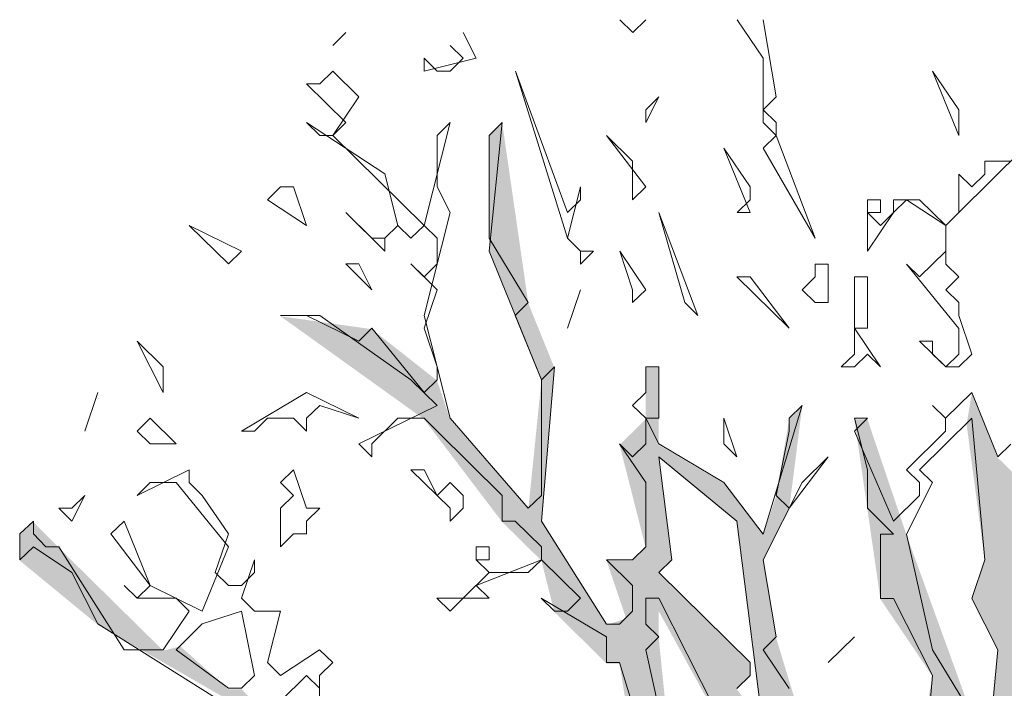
# Model space of a CAD drawing. Header units: metres. Extents: x -4 to 112, y -27 to 26.
# Tile 145 of 167: x 60.35 to 61.86, y 4.75 to 5.77. Entities that reach past the tile are written whole.
import ezdxf

# ---------------------------------------------------------------- set-up
doc = ezdxf.new("R2010")
doc.units = ezdxf.units.M
doc.header["$MEASUREMENT"] = 0
doc.layers.add('60 Pflanzen außen', color=7, linetype='Continuous')

# ---------------------------------------------------------------- blocks, each defined once
blk = doc.blocks.new('Laubbäume 27[20]_1', base_point=(61.9851, 0))
at = {"layer": '60 Pflanzen außen', "linetype": 'Continuous', "lineweight": 0, "true_color": 0xffffff}
h = blk.add_hatch(color=7, dxfattribs=at)
h.paths.add_polyline_path([(63.863, 1.0828), (63.7831, 1.0828), (63.6832, 1.0238), (63.6233, 1.0041), (63.4235, 0.9253), (63.2437, 0.9057), (63.1039, 0.9647), (62.984, 0.9648), (62.8841, 1.0435), (62.7643, 1.1617), (62.5745, 1.1125), (62.5046, 1.1026), (62.4846, 1.1223), (62.6045, 1.2208), (62.7443, 1.2208), (62.8642, 1.2109), (62.8842, 1.2404), (63.024, 1.2207), (63.2038, 1.2207), (63.3236, 1.2207), (63.4435, 1.3191), (63.3236, 1.2601), (63.2837, 1.3192), (63.4235, 1.4373), (63.5034, 1.4373), (63.6233, 1.457), (63.5234, 1.516), (63.4635, 1.5161), (63.3636, 1.5948), (63.3037, 1.6539), (63.4435, 1.7327), (63.7432, 2.028), (63.8431, 2.1658), (63.5834, 2.0083), (63.5634, 1.9296), (63.2638, 1.7327), (63.1838, 1.6736), (63.0992, 1.6389), (63.1839, 1.8311), (63.3637, 2.0083), (63.4436, 2.0083), (63.4236, 2.0674), (63.3237, 2.0083), (63.2638, 2.0477), (63.1439, 1.8508), (63.044, 1.8115), (62.9641, 1.8705), (62.9617, 1.8737), (62.9841, 1.8902), (63.0241, 1.9296), (63.104, 2.0084), (63.1608, 2.1204), (63.2039, 2.1265), (63.3038, 2.1659), (63.1839, 2.225), (63.3038, 2.3628), (63.3637, 2.4022), (63.3238, 2.4612), (63.2838, 2.4415), (63.2239, 2.4022), (63.2039, 2.3628), (63.084, 2.1659), (62.9442, 2.1856), (62.7844, 2.225), (62.6845, 2.1856), (62.7444, 2.2841), (62.7844, 2.3431), (63.1639, 2.5625), (63.3038, 2.5597), (63.3437, 2.5006), (63.4236, 2.54), (63.4836, 2.4809), (63.6034, 2.3824), (63.6234, 2.4021), (63.5535, 2.4907), (63.5036, 2.5794), (63.4836, 2.6384), (63.4436, 2.6384), (63.3779, 2.5994), (63.3438, 2.6581), (63.2039, 2.6188), (63.2838, 2.6975), (63.3637, 2.8157), (63.4636, 2.8353), (63.4836, 2.855), (63.6035, 2.8156), (63.6634, 2.7959), (63.5435, 2.9141), (63.4636, 2.8944), (63.4986, 2.9371), (63.6834, 2.9732), (63.7633, 3.0519), (63.4237, 2.9338), (63.3837, 2.8944), (63.3445, 2.8519), (63.3438, 2.855), (63.3438, 2.8845), (63.3588, 2.9092), (63.3438, 3.0323), (63.3837, 3.0913), (63.4337, 3.1799), (63.4827, 3.2095), (63.4193, 3.2095), (63.3838, 3.2292), (63.3438, 3.1504), (63.2839, 2.9929), (63.3038, 2.8157), (63.1839, 2.6778), (63.164, 2.6975), (63.0841, 2.6188), (62.9242, 2.54), (62.8843, 2.4613), (62.8144, 2.4711), (62.6845, 2.3235), (62.5646, 2.1462), (62.6046, 2.2644), (62.5846, 2.3038), (62.5247, 2.2644), (62.5846, 2.4219), (62.6645, 2.4219), (62.7245, 2.3825), (62.7444, 2.4416), (62.7944, 2.4908), (62.8044, 2.5007), (62.8044, 2.5204), (62.9842, 2.6976), (63.0041, 2.6582), (63.0241, 2.6582), (63.124, 2.7172), (63.1839, 2.7763), (63.164, 2.796), (63.0441, 2.7763), (62.9642, 2.7566), (63.0841, 2.9732), (63.144, 2.9338), (63.2239, 2.9929), (63.204, 3.0323), (63.1087, 3.0176), (63.0841, 3.052), (62.9442, 2.8551), (62.8843, 2.6976), (62.8244, 2.6385), (62.8244, 2.6976), (62.8044, 2.7173), (62.8643, 2.8157), (62.8843, 2.8157), (62.9243, 2.8945), (63.0641, 3.0323), (62.9043, 3.052), (62.8044, 2.9536), (62.6766, 2.933), (62.8644, 3.052), (62.9642, 3.0914), (62.9842, 3.1111), (63.1041, 3.1307), (63.2839, 3.1898), (63.3438, 3.2292), (63.3438, 3.2489), (63.3238, 3.2686), (63.0442, 3.1701), (63.224, 3.2883), (63.4437, 3.4064), (63.5436, 3.5639), (63.4837, 3.5836), (63.5836, 3.6623), (63.5037, 3.6624), (63.4038, 3.623), (63.3239, 3.5836), (63.2639, 3.5639), (63.214, 3.5738), (63.1041, 3.5639), (62.9443, 3.4655), (62.8644, 3.4261), (62.7845, 3.3868), (62.5048, 3.1308), (62.5048, 3.1899), (62.5647, 3.2489), (62.6646, 3.3277), (62.7046, 3.4065), (62.8284, 3.4587), (62.9443, 3.5443), (62.9643, 3.5836), (63.204, 3.7411), (63.3039, 3.8199), (63.4637, 3.937), (63.6435, 3.9764), (63.8233, 4.0365), (63.7434, 4.0955), (63.6635, 4.0562), (63.5237, 3.9971), (63.3439, 3.9371), (63.204, 3.8199), (63.1241, 3.7805), (63.0642, 3.7018), (62.7845, 3.5246), (62.6646, 3.4655), (62.5248, 3.308), (62.6447, 3.5049), (62.8844, 3.6821), (63.1041, 3.8593), (63.2981, 4.0111), (63.4754, 4.0412), (63.3039, 4.0365), (63.204, 3.9577), (63.1641, 3.9578), (63.0043, 3.8199), (62.8644, 3.7018), (62.6846, 3.6231), (62.6646, 3.6427), (62.7446, 3.7215), (62.7845, 3.9765), (62.7862, 4.0973), (62.7846, 4.2039), (62.8844, 4.2925), (62.9644, 4.5091), (62.9644, 4.5682), (62.9044, 4.4894), (62.7846, 4.2531), (62.7513, 4.1438), (62.6647, 4.1153), (62.6247, 4.1266), (62.6247, 4.1744), (62.6647, 4.2138), (62.7047, 4.2532), (62.8045, 4.3713), (62.9644, 4.6666), (62.9844, 4.6666), (62.9955, 4.6844), (62.9644, 4.706), (62.9244, 4.706), (62.8845, 4.6273), (62.8246, 4.706), (62.8245, 4.5879), (62.7646, 4.4107), (62.7047, 4.3516), (62.6647, 4.3122), (62.6647, 4.2729), (62.5249, 4.1941), (62.4849, 4.2532), (62.5448, 4.3122), (62.6647, 4.647), (62.6847, 4.6667), (62.6847, 4.7257), (62.6647, 4.7454), (62.6448, 4.7257), (62.6048, 4.6076), (62.5648, 4.5682), (62.5648, 4.5288), (62.5449, 4.391), (62.4849, 4.3319), (62.465, 4.391), (62.5049, 4.5485), (62.5049, 4.7258), (62.5249, 4.9424), (62.4843, 4.8889), (62.465, 5.0408), (62.3851, 4.6273), (62.2452, 4.4501), (62.2053, 4.3517), (62.1653, 4.5092), (62.1902, 4.6196), (62.2053, 4.6864), (62.3052, 4.9621), (62.2652, 4.9621), (62.1853, 4.7652), (62.1454, 4.8046), (62.1853, 4.903), (62.1254, 5.0605), (62.0655, 5.1393), (61.9456, 5.2772), (61.9257, 5.2968), (61.8857, 5.2772), (61.9456, 5.2378), (61.9656, 5.159), (62.0255, 5.0999), (62.1454, 4.9424), (62.0854, 4.8833), (62.1653, 4.6667), (62.1254, 4.5486), (62.1253, 4.3714), (62.1053, 4.0957), (62.0454, 3.9185), (62.0654, 3.8003), (61.9855, 3.7806), (61.9255, 3.8988), (61.9455, 3.9185), (61.9655, 4.0169), (62.0055, 4.1548), (62.0055, 4.2926), (61.9855, 4.1548), (61.9455, 4.0957), (61.9455, 4.076), (61.9056, 3.9973), (61.9056, 3.9579), (61.7657, 4.076), (61.7658, 4.2336), (61.7058, 4.332), (61.7058, 4.3517), (61.8657, 4.5289), (61.9056, 4.4501), (61.9456, 4.6077), (61.9056, 4.7061), (61.8657, 4.6077), (61.8657, 4.6864), (61.9056, 4.7849), (61.9256, 4.903), (61.9256, 4.9621), (61.8857, 5.0212), (61.8857, 5.0606), (61.8457, 5.0999), (61.8058, 5.1984), (61.7979, 5.1512), (61.8258, 4.9424), (61.8058, 4.8834), (61.8457, 4.8046), (61.8257, 4.588), (61.7458, 4.4895), (61.7458, 4.5486), (61.8058, 4.7061), (61.7059, 4.9818), (61.646, 5.159), (61.626, 5.159), (61.6659, 4.8834), (61.7458, 4.7652), (61.6859, 4.4502), (61.6659, 4.4108), (61.566, 4.6274), (61.5061, 4.8243), (61.4862, 4.9425), (61.5261, 5.0212), (61.5461, 5.1787), (61.5261, 5.159), (61.5061, 5.0409), (61.4862, 4.9818), (61.4262, 5.0606), (61.3264, 5.1197), (61.3264, 5.1591), (61.3264, 5.2378), (61.3064, 5.2378), (61.3064, 5.1591), (61.2664, 5.1197), (61.3064, 4.9622), (61.2864, 4.9425), (61.2464, 4.9425), (61.2764, 4.8539), (61.2464, 4.844), (61.1466, 5.0016), (61.1666, 5.2378), (61.1266, 5.3363), (61.0867, 5.612), (61.0667, 5.5923), (61.0667, 5.4151), (61.1466, 5.2182), (61.1266, 5.0213), (61.0067, 5.1591), (60.9868, 5.2182), (60.8869, 5.2969), (60.7471, 5.3167), (60.9668, 5.1591), (61.0866, 5.0016), (61.1466, 4.9425), (61.1665, 4.8637), (61.2464, 4.7849), (61.2664, 4.7849), (61.3063, 4.529), (61.2863, 4.5093), (61.1166, 4.5881), (61.0866, 4.5684), (61.0466, 4.6471), (60.9667, 4.7062), (60.9468, 4.6865), (60.9468, 4.6078), (61.0067, 4.5684), (61.0866, 4.5093), (61.1066, 4.529), (61.2464, 4.5093), (61.2664, 4.4305), (61.3463, 4.3517), (61.3662, 4.273), (61.3063, 4.3517), (61.1465, 4.4699), (61.1066, 4.4699), (61.0666, 4.4699), (60.8469, 4.5881), (60.8469, 4.6078), (60.747, 4.6865), (60.6871, 4.7456), (60.6671, 4.7456), (60.5937, 4.8111), (60.5672, 4.8047), (60.4074, 4.9622), (60.3685, 5.0016), (60.3475, 4.9819), (60.3475, 4.9426), (60.4673, 4.8441), (60.707, 4.7062), (60.8469, 4.5487), (60.7869, 4.529), (60.7869, 4.4502), (60.8269, 4.4109), (60.8469, 4.4306), (60.9068, 4.4502), (60.9268, 4.4699), (61.1265, 4.3911), (61.1065, 4.3124), (61.1265, 4.2927), (61.1865, 4.3714), (61.2464, 4.273), (61.1665, 4.2336), (61.1665, 4.1745), (61.1864, 4.1548), (61.3063, 4.1942), (61.3462, 4.2139), (61.546, 4.0367), (61.2863, 4.0564), (61.1664, 4.0564), (61.1065, 4.0761), (61.0666, 4.0761), (61.0066, 4.1549), (60.9467, 4.2139), (60.8269, 4.2533), (60.7869, 4.2533), (60.707, 4.3518), (60.6271, 4.3124), (60.7869, 4.1746), (60.8868, 4.0958), (60.9667, 3.958), (61.1465, 3.9973), (61.4661, 3.9973), (61.6159, 3.9279), (61.7258, 3.8201), (61.7457, 3.6822), (61.7857, 3.6231), (61.7857, 3.5641), (61.7058, 3.505), (61.6658, 3.505), (61.6259, 3.5641), (61.6458, 3.6822), (61.6259, 3.7511), (61.6059, 3.6625), (61.546, 3.7216), (61.546, 3.8398), (61.506, 3.8595), (61.526, 3.761), (61.4061, 3.8201), (61.3063, 3.8792), (61.2663, 3.8595), (61.2663, 3.8201), (61.4061, 3.7807), (61.5859, 3.6428), (61.5859, 3.5641), (61.6059, 3.4853), (61.4763, 3.5218), (61.3262, 3.4853), (61.2463, 3.4854), (60.9866, 3.8989), (60.8468, 3.9186), (61.0466, 3.761), (61.0266, 3.7217), (60.8468, 3.7808), (60.647, 3.8005), (60.5671, 3.7217), (60.707, 3.7414), (60.8068, 3.7217), (60.8468, 3.7217), (61.0066, 3.6626), (61.0665, 3.6626), (61.1864, 3.4854), (61.2663, 3.446), (61.1864, 3.3869), (61.0865, 3.3475), (61.0265, 3.3278), (61.0665, 3.2885), (61.1264, 3.2885), (61.1664, 3.3672), (61.3462, 3.4657), (61.5459, 3.4263), (61.6458, 3.4262), (61.7657, 3.2687), (61.7856, 3.1506), (61.8056, 3.0718), (61.8056, 2.993), (61.7856, 2.9733), (61.6658, 3.0521), (61.6258, 3.0324), (61.6058, 3.0521), (61.5459, 3.0127), (61.5259, 3.0324), (61.5059, 3.0127), (61.4607, 3.0573), (61.4061, 3.0718), (61.3461, 3.0325), (61.2463, 3.0325), (61.1663, 2.9537), (61.0465, 2.9931), (60.8268, 3.1703), (60.7868, 3.1113), (61.0065, 2.9734), (61.1464, 2.8946), (61.1264, 2.8749), (61.0665, 2.9143), (60.9466, 2.9143), (60.7668, 2.875), (60.9066, 2.8553), (60.9717, 2.9094), (61.1264, 2.8356), (61.0465, 2.7962), (60.9865, 2.7568), (60.8467, 2.7568), (60.6669, 2.8159), (60.5071, 2.8356), (60.567, 2.7569), (60.607, 2.7765), (60.8866, 2.6978), (60.8267, 2.6387), (60.6869, 2.6387), (60.627, 2.7175), (60.567, 2.7175), (60.567, 2.6781), (60.6669, 2.5993), (60.6966, 2.5931), (60.8667, 2.619), (61.0065, 2.7174), (61.2662, 2.8749), (61.3661, 2.8749), (61.5459, 2.9734), (61.6058, 2.9734), (61.7257, 2.9537), (61.8056, 2.8749), (61.7257, 2.8355), (61.6657, 2.8651), (61.5459, 2.8158), (61.406, 2.7765), (61.3861, 2.7371), (61.5059, 2.7765), (61.7257, 2.7961), (61.8255, 2.737), (61.8255, 2.678), (61.6857, 2.6583), (61.5059, 2.4811), (61.4659, 2.4417), (61.406, 2.4614), (61.3461, 2.4023), (61.366, 2.3433), (61.2861, 2.2842), (61.2062, 2.3433), (61.1663, 2.3433), (60.9266, 2.5008), (60.9066, 2.4615), (61.0464, 2.3827), (61.1863, 2.2842), (61.1263, 2.2645), (61.0664, 2.2448), (60.8866, 2.2842), (60.8467, 2.2842), (60.6869, 2.4221), (60.597, 2.491), (60.567, 2.5403), (60.5071, 2.4812), (60.547, 2.4418), (60.567, 2.4615), (60.7268, 2.304), (60.8267, 2.2449), (60.8866, 2.2449), (60.9265, 2.1661), (60.9265, 2.1267), (60.9066, 2.107), (60.7133, 2.1991), (60.6269, 2.304), (60.6269, 2.2646), (60.6269, 2.2252), (60.7767, 2.0972), (60.7467, 2.0677), (60.6668, 2.107), (60.4871, 2.0874), (60.6069, 2.0677), (60.7068, 2.0677), (60.7268, 2.0283), (60.7667, 2.048), (60.8266, 2.0086), (60.8666, 1.9298), (61.0264, 1.8117), (61.0464, 1.7723), (61.1063, 1.7723), (61.1263, 1.7329), (60.9964, 1.6837), (60.9465, 1.6541), (60.8666, 1.5163), (60.8466, 1.4966), (60.8865, 1.4769), (60.9265, 1.4769), (61.0663, 1.5754), (61.1462, 1.6541), (61.2062, 1.7132), (61.2748, 1.6849), (61.3061, 1.6541), (61.306, 1.595), (61.1862, 1.5753), (61.1662, 1.5163), (61.2062, 1.4769), (61.2461, 1.4966), (61.326, 1.5556), (61.1462, 1.3784), (61.0463, 1.28), (61.0263, 1.2012), (61.0663, 1.1815), (61.2745, 1.4106), (61.4142, 1.6171), (61.5458, 1.6935), (61.6057, 1.7131), (61.6457, 1.7919), (61.5658, 1.8116), (61.5604, 1.8206), (61.7056, 1.91), (61.8654, 1.8903), (61.8255, 1.7525), (61.849, 1.4782), (61.8254, 1.2996), (61.8429, 1.1268), (61.8254, 1.1224), (61.7855, 1.2799), (61.7655, 1.2602), (61.7854, 1.1421), (61.7455, 1.1421), (61.6456, 1.2799), (61.5657, 1.3784), (61.5457, 1.3784), (61.5258, 1.339), (61.5657, 1.2406), (61.6656, 1.1815), (61.7455, 1.1224), (61.7455, 1.083), (61.7255, 1.0633), (61.6256, 1.1027), (61.4658, 1.1815), (61.4059, 1.1421), (61.306, 1.1815), (61.286, 1.1815), (61.286, 1.1224), (61.4259, 1.0831), (61.6056, 1.083), (61.3659, 0.9649), (61.1861, 0.9846), (61.1462, 0.9649), (61.1262, 0.9452), (61.266, 0.9255), (61.2261, 0.8665), (61.3659, 0.9255), (61.4658, 0.9452), (61.5457, 0.9649), (61.6456, 1.0633), (61.7455, 0.9846), (61.8653, 0.9649), (61.8845, 0.848), (61.9607, 0.3851), (61.9851, 0.2363), (61.9851, 0.0197), (62.1449, 0), (62.1649, 0.0197), (62.1849, 0), (62.2248, 0), (62.2648, 0.0394), (62.3047, 0), (62.3247, 0), (62.2847, 0.059), (62.3047, 0.0787), (62.2847, 0.0787), (62.2648, 0.0984), (62.2848, 0.1181), (62.3047, 0.1181), (62.2648, 0.1575), (62.2848, 0.1772), (62.2648, 0.1969), (62.2848, 0.2166), (62.3047, 0.2166), (62.3047, 0.256), (62.2848, 0.256), (62.2648, 0.2756), (62.3048, 0.3347), (62.3048, 0.4332), (62.2848, 0.4529), (62.3048, 0.4726), (62.2648, 0.5119), (62.2848, 0.5316), (62.3247, 0.5316), (62.3048, 0.5907), (62.3847, 0.827), (62.5246, 0.9451), (62.7443, 1.0239), (62.7643, 1.0042), (63.024, 0.8663), (63.0639, 0.8663), (63.1238, 0.8663), (63.2836, 0.8663), (63.3236, 0.8663), (63.5034, 0.9056), (63.6832, 0.945), (63.823, 1.0434)])
h.paths.add_polyline_path([(63.4837, 3.5442), (63.3438, 3.4655), (63.2639, 3.4064), (62.9842, 3.2489), (62.8843, 3.1505), (62.7445, 3.1702), (62.6246, 3.1308), (62.6846, 3.2292), (62.8044, 3.2883), (62.8644, 3.3671), (63.0841, 3.4064), (63.1241, 3.4458), (63.3438, 3.5048), (63.3838, 3.5836), (63.4138, 3.5934), (63.4815, 3.5839), (63.4437, 3.5639)], flags=0)
h.paths.add_polyline_path([(63.4235, 1.4964), (63.044, 1.2798), (62.8842, 1.2995), (62.6444, 1.2602), (62.782, 1.4017), (63.064, 1.5555), (63.1239, 1.5555), (63.1439, 1.5752), (63.2438, 1.5751), (63.2637, 1.5948), (63.2837, 1.5948)], flags=0)
h.paths.add_polyline_path([(63.1134, 2.1138), (62.9441, 1.9099), (62.9042, 1.9099), (62.8942, 1.9198), (63.064, 2.1068)], flags=0)
h.paths.add_polyline_path([(62.9921, 1.6736), (62.6644, 1.5161), (62.6245, 1.4964), (62.5046, 1.4177), (62.6045, 1.5358), (62.7244, 1.6933)], flags=0)
h.paths.add_polyline_path([(62.9441, 1.7524), (62.8842, 1.7524), (62.7444, 1.713), (62.7414, 1.7143), (62.8043, 1.7918), (62.9042, 1.8312)], flags=0)
h.paths.add_polyline_path([(62.8643, 2.0084), (62.8043, 2.0084), (62.7843, 1.9887), (62.7444, 2.0281), (62.6845, 2.0281), (62.6445, 2.0675), (62.6245, 2.0478), (62.6046, 2.0675), (62.6845, 2.1462), (62.8243, 2.0675), (62.9242, 2.0871), (62.9342, 2.0773)], flags=0)
h.paths.add_polyline_path([(62.7244, 1.7918), (62.5046, 1.5358), (62.4647, 1.4965), (62.3248, 1.2602), (62.3848, 1.5162), (62.4647, 1.654), (62.4647, 1.8312), (62.5047, 1.8706), (62.5246, 1.8509), (62.5446, 1.8706), (62.5446, 1.91), (62.6445, 1.9296), (62.6645, 1.8903), (62.6845, 1.8903), (62.8243, 1.8902)], flags=0)
h.paths.add_polyline_path([(62.7844, 2.7763), (62.7445, 2.6385), (62.7079, 2.5502), (62.5646, 2.4416), (62.4847, 2.4219), (62.4648, 2.5204), (62.5047, 2.5204), (62.6246, 2.5598), (62.4648, 2.6188), (62.4048, 2.5598), (62.4049, 2.6188), (62.4848, 2.7764), (62.6646, 2.8551), (62.8244, 2.8354)], flags=0)
h.paths.add_polyline_path([(62.7246, 3.8593), (62.6846, 3.7806), (62.6447, 3.6034), (62.5048, 3.4459), (62.5448, 3.5837), (62.5248, 3.6428), (62.5448, 3.692), (62.6047, 3.9179), (62.6447, 4.0366), (62.7246, 4.0562)], flags=0)
h.paths.add_polyline_path([(62.6045, 1.3586), (62.5446, 1.2799), (62.4447, 1.1814), (62.3647, 1.0436), (62.3847, 1.142), (62.5046, 1.3586)], flags=0)
h.paths.add_polyline_path([(62.5736, 4.1053), (62.5248, 4.0366), (62.5249, 4.0956)], flags=0)
h.paths.add_polyline_path([(62.4248, 1.9592), (62.3648, 2.0675), (62.4048, 2.2053), (62.5228, 2.2586)], flags=0)
h.paths.add_polyline_path([(62.425, 3.9371), (62.365, 3.8791), (62.2851, 3.7806), (62.3051, 3.8594), (62.3051, 3.9372), (62.3051, 4.0366), (62.3451, 3.9972), (62.405, 4.0563), (62.4649, 3.9765)], flags=0)
h.paths.add_polyline_path([(62.4536, 4.5851), (62.3851, 4.5682), (62.465, 4.8636), (62.465, 4.6076)], flags=0)
h.paths.add_polyline_path([(62.445, 4.2926), (62.415, 4.2433), (62.385, 4.332), (62.3451, 4.3123), (62.3251, 4.2926), (62.3451, 4.1941), (62.2452, 4.0366), (62.2252, 4.0563), (62.1852, 3.9766), (62.1852, 3.8003), (62.2451, 3.6428), (62.1852, 3.564), (62.2251, 3.4853), (62.2251, 3.4459), (62.1852, 3.2687), (62.1452, 3.308), (62.1252, 3.2884), (62.1452, 3.1702), (62.1852, 3.1111), (62.0853, 2.993), (62.0291, 3.1121), (62.0254, 3.2293), (62.0853, 3.2884), (62.1452, 3.4656), (62.1253, 3.4656), (62.1053, 3.4459), (62.0853, 3.4656), (62.1453, 3.7019), (62.1652, 3.8003), (62.1653, 3.9372), (62.1852, 4.0563), (62.2252, 4.2335), (62.2452, 4.3713), (62.3251, 4.4895), (62.425, 4.5289), (62.445, 4.4304), (62.425, 4.391)], flags=0)
h.paths.add_polyline_path([(62.345, 3.1505), (62.2651, 3.1308), (62.4249, 3.2883), (62.4431, 3.3435), (62.4449, 3.2883)], flags=0)
h.paths.add_polyline_path([(62.439, 3.4679), (62.3849, 3.308), (62.2251, 3.1899), (62.2651, 3.308), (62.2851, 3.4853), (62.3051, 3.6625), (62.4302, 3.769), (62.4349, 3.5935)], flags=0)
h.paths.add_polyline_path([(62.3849, 3.052), (62.305, 2.8158), (62.305, 2.5598), (62.245, 2.4613), (62.265, 2.4219), (62.225, 2.422), (62.2051, 2.4023), (62.225, 2.3826), (62.285, 2.3826), (62.285, 2.2644), (62.1052, 2.2447), (62.0053, 2.166), (62.0053, 2.2448), (62.1252, 2.3629), (62.0453, 2.4023), (62.0053, 2.3432), (61.9853, 2.5007), (61.9563, 2.61), (61.9848, 2.7094), (62.0253, 2.8158), (62.0653, 2.8749), (62.1052, 2.8355), (62.1252, 2.7567), (62.2251, 2.6386), (62.245, 2.6386), (62.245, 2.6976), (62.1652, 2.7961), (62.1452, 2.8355), (62.1052, 2.9339), (62.1851, 3.0127), (62.2167, 3.0006), (62.2651, 3.0324), (62.2251, 3.0521), (62.2451, 3.0717), (62.3849, 3.0914)], flags=0)
h.paths.add_polyline_path([(62.2849, 1.7721), (62.225, 1.6934), (62.2649, 1.654), (62.205, 1.4177), (62.2249, 1.398), (62.145, 1.1027), (62.0651, 1.2011), (62.1509, 1.421), (62.205, 1.6343), (62.175, 1.7623), (62.1649, 1.8257), (62.185, 1.8312)], flags=0)
h.paths.add_polyline_path([(62.245, 2.0281), (62.1331, 1.973), (62.1051, 2.0281), (62.0276, 1.9629), (61.9853, 1.9888), (62.0053, 2.0675), (62.0652, 2.1266), (62.0852, 2.1069), (62.1052, 2.1069), (62.1251, 2.1266), (62.225, 2.166), (62.285, 2.2053), (62.2849, 2.0281)], flags=0)
h.paths.add_polyline_path([(62.2849, 1.8509), (62.155, 1.8875), (62.1451, 1.9494), (62.2385, 1.9538), (62.2849, 1.9718)], flags=0)
h.paths.add_polyline_path([(62.105, 0.7876), (62.125, 0.7679), (62.145, 0.7679), (62.145, 0.7285), (62.137, 0.6189), (62.125, 0.4529), (62.105, 0.4529), (62.125, 0.4726), (62.125, 0.5316), (62.085, 0.6498), (62.085, 0.6892), (62.0451, 0.8073), (62.0651, 0.827), (62.0451, 0.8467), (62.0651, 0.8467), (62.0651, 0.9255), (62.0451, 0.9255), (62.0451, 0.9452), (62.1051, 1.0239), (62.0851, 1.0436), (62.0651, 1.0436), (62.1051, 1.083), (62.145, 1.0436), (62.165, 1.0633), (62.165, 0.9845), (62.145, 0.9255), (62.165, 0.827)], flags=0)
h.paths.add_polyline_path([(62.0052, 1.2011), (61.9952, 1.1716), (62.0052, 1.2405), (61.9453, 1.4571), (61.9453, 1.5221), (62.0851, 1.6737), (62.1183, 1.6846), (62.1251, 1.6343), (62.1451, 1.5556)], flags=0)
h.paths.add_polyline_path([(62.1133, 1.7216), (62.0252, 1.6934), (61.9453, 1.6147), (61.9853, 1.7131), (61.9853, 1.7722), (62.0407, 1.8312), (62.1051, 1.782)], flags=0)
h.paths.add_polyline_path([(62.0254, 3.6231), (61.9655, 3.7019), (62.0454, 3.7413), (62.0502, 3.7332)], flags=0)
h.paths.add_polyline_path([(62.0254, 3.5247), (61.9854, 3.4262), (61.9255, 3.3868), (61.8855, 3.1702), (61.8855, 3.3278), (61.8855, 3.4065), (61.9055, 3.505), (61.9655, 3.5247), (61.9655, 3.4853), (61.9954, 3.4754)], flags=0)
h.paths.add_polyline_path([(62.0253, 3.1112), (61.9879, 3.0373), (61.9854, 3.0915)], flags=0)
h.paths.add_polyline_path([(61.9916, 2.8822), (61.9654, 2.9339), (61.9854, 2.9536), (61.9854, 3.0324), (62.0193, 2.999)], flags=0)
h.paths.add_polyline_path([(61.9455, 3.564), (61.8856, 3.5444), (61.9055, 3.6822), (61.9655, 3.5837)], flags=0)
h.paths.add_polyline_path([(61.8455, 2.2054), (61.8455, 2.0676), (61.8454, 1.9888), (61.8055, 2.0085), (61.5858, 1.9888), (61.5458, 1.9691), (61.4459, 1.8707), (61.3061, 1.8116), (61.2661, 1.7919), (61.2412, 1.7814), (61.1712, 1.9102), (61.1263, 1.9692), (61.1063, 1.9495), (61.1263, 1.8116), (61.1063, 1.8116), (60.9465, 1.9495), (60.9066, 2.0283), (60.8466, 2.0676), (60.7709, 2.1379), (60.8866, 2.0676), (60.9281, 2.0447), (61.0064, 2.0676), (61.0464, 2.1267), (61.0863, 2.0676), (61.1173, 2.1641), (61.0864, 2.2252), (61.0772, 2.2273), (61.1663, 2.2448), (61.366, 2.2645), (61.5059, 2.422), (61.5259, 2.4023), (61.5458, 2.422), (61.5458, 2.4811), (61.6857, 2.5992), (61.8255, 2.4811), (61.6857, 2.4811), (61.6258, 2.5205), (61.6058, 2.5008), (61.6058, 2.4811), (61.5259, 2.3826), (61.4659, 2.3236), (61.2861, 2.1661), (61.1874, 2.1234), (61.0963, 2.0578), (61.0464, 2.0676), (60.9465, 1.9889), (61.0863, 2.0086), (61.3461, 2.1464), (61.5858, 2.3629), (61.6457, 2.422), (61.7656, 2.4417), (61.8455, 2.422), (61.8455, 2.3826), (61.8055, 2.3432), (61.7456, 2.2842), (61.6257, 2.2251), (61.5159, 2.1759), (61.426, 2.1267), (61.4459, 2.107), (61.6457, 2.1857), (61.7656, 2.2645), (61.8655, 2.2842)], flags=0)
h.paths.add_polyline_path([(61.8456, 3.9185), (61.8057, 3.8004), (61.7458, 3.9372), (61.7458, 4.0249), (61.7857, 3.9973)], flags=0)
h.paths.add_polyline_path([(61.7657, 3.3475), (61.7257, 3.4065), (61.7257, 3.4557), (61.7857, 3.5247), (61.7857, 3.3672)], flags=0)
h.paths.add_polyline_path([(61.6393, 4.3648), (61.586, 4.273), (61.6059, 4.1745), (61.6259, 4.1154), (61.6259, 4.0432), (61.5383, 4.1207), (61.586, 4.1745), (61.546, 4.2533), (61.606, 4.3123), (61.546, 4.4896), (61.566, 4.5092)], flags=0)
h.paths.add_polyline_path([(61.4861, 4.2139), (61.4262, 4.2927), (61.4062, 4.332), (61.4062, 4.3517), (61.3463, 4.5486), (61.3463, 4.6274), (61.3263, 4.8243), (61.3263, 4.8652), (61.4462, 4.6471), (61.3962, 4.6569), (61.3862, 4.6668), (61.3663, 4.6471), (61.3663, 4.6274), (61.4262, 4.588), (61.4462, 4.6077), (61.5326, 4.5566), (61.5061, 4.5289), (61.5061, 4.4305), (61.546, 4.332)], flags=0)
h.paths.add_polyline_path([(61.4861, 4.6865), (61.4462, 4.7455), (61.4662, 4.7652), (61.4662, 4.7849), (61.3263, 4.9228), (61.3463, 4.9425), (61.3264, 5.1), (61.4462, 5.0015)], flags=0)
at = {"layer": '60 Pflanzen außen', "color": 9, "linetype": 'Continuous', "lineweight": 18}
for p, q in [((61.2867, 5.7512), (61.2668, 5.7709)), ((61.3067, 5.7709), (61.2867, 5.7512)), ((61.4463, 5.7708), (61.4862, 5.7118)), ((61.5062, 5.6527), (61.4862, 5.7708)), ((60.8472, 5.7512), (60.8273, 5.7315)), ((61.0467, 5.7118), (61.0268, 5.7512)), ((61.0068, 5.7315), (61.0268, 5.7118)), ((60.9868, 5.6921), (60.9668, 5.7118)), ((60.9668, 5.7118), (60.9668, 5.6921)), ((60.9668, 5.6921), (61.0467, 5.7118)), ((61.0268, 5.7118), (61.0068, 5.6921)), ((61.4862, 5.7118), (61.4862, 5.6133)), ((60.827, 5.6921), (60.807, 5.6725)), ((60.867, 5.6528), (60.827, 5.6921)), ((61.0068, 5.6921), (60.9868, 5.6921)), ((61.1866, 5.4755), (61.1067, 5.6921)), ((61.1067, 5.6921), (61.1866, 5.4361)), ((61.7859, 5.5936), (61.7459, 5.6921)), ((61.7459, 5.6921), (61.7859, 5.633)), ((60.787, 5.6725), (60.847, 5.6134)), ((60.807, 5.6725), (60.787, 5.6725)), ((60.827, 5.5937), (60.867, 5.6528)), ((61.3064, 5.6133), (61.3264, 5.6527)), ((61.3264, 5.6527), (61.3064, 5.633)), ((61.4862, 5.633), (61.5062, 5.6527)), ((61.3064, 5.633), (61.3064, 5.6133)), ((61.5062, 5.6133), (61.4862, 5.633)), ((61.7859, 5.633), (61.7859, 5.5936)), ((60.807, 5.5937), (60.787, 5.6134)), ((60.787, 5.6134), (60.9069, 5.5346)), ((60.847, 5.6134), (60.827, 5.5937)), ((61.0068, 5.6134), (60.9668, 5.4558)), ((60.9868, 5.5937), (61.0068, 5.6134)), ((61.0667, 5.5937), (61.0867, 5.6134)), ((61.0867, 5.6134), (61.0667, 5.4165)), ((61.4862, 5.6133), (61.5062, 5.5936)), ((61.5062, 5.5936), (61.5062, 5.6133)), ((60.827, 5.5937), (60.807, 5.5937)), ((60.9668, 5.4558), (60.827, 5.5937)), ((60.9868, 5.5149), (60.9868, 5.5937)), ((61.0667, 5.4361), (61.0667, 5.5937)), ((61.3064, 5.5149), (61.2465, 5.5937)), ((61.2465, 5.5937), (61.2864, 5.5543)), ((61.5062, 5.5936), (61.4862, 5.5739)), ((61.5661, 5.4361), (61.5062, 5.5936)), ((61.4662, 5.4755), (61.4263, 5.5739)), ((61.4263, 5.5739), (61.4662, 5.5149)), ((61.4862, 5.5739), (61.5661, 5.4361)), ((61.7859, 5.4755), (61.8857, 5.5739)), ((61.2864, 5.5543), (61.2864, 5.4952)), ((61.8258, 5.5542), (61.8258, 5.5345)), ((61.8658, 5.5542), (61.8258, 5.5542)), ((60.9069, 5.5346), (60.9269, 5.4558)), ((61.8058, 5.5148), (61.7859, 5.5345)), ((61.7859, 5.5345), (61.7859, 5.4755)), ((61.8258, 5.5345), (61.8058, 5.5148)), ((60.7471, 5.5149), (60.7271, 5.4952)), ((60.7671, 5.5149), (60.7471, 5.5149)), ((60.787, 5.4559), (60.7671, 5.5149)), ((61.0068, 5.4755), (60.9868, 5.5149)), ((61.1866, 5.4361), (61.2065, 5.5149)), ((61.2065, 5.5149), (61.2065, 5.4952)), ((61.2864, 5.4952), (61.3064, 5.5149)), ((61.4662, 5.5149), (61.4662, 5.4952)), ((60.7271, 5.4952), (60.787, 5.4559)), ((61.2065, 5.4952), (61.1866, 5.4755)), ((61.4662, 5.4952), (61.4463, 5.4755)), ((61.666, 5.4952), (61.646, 5.4952)), ((61.646, 5.4952), (61.646, 5.4164)), ((61.666, 5.4755), (61.666, 5.4952)), ((61.7259, 5.4952), (61.686, 5.4952)), ((61.686, 5.4952), (61.686, 5.4755)), ((61.686, 5.4755), (61.7059, 5.4952)), ((61.7059, 5.4952), (61.7659, 5.4558)), ((61.7659, 5.4558), (61.7259, 5.4952)), ((60.8869, 5.4362), (60.847, 5.4755)), ((60.847, 5.4755), (60.9069, 5.4165)), ((60.9668, 5.318), (61.0068, 5.4755)), ((61.3863, 5.318), (61.3264, 5.4755)), ((61.3264, 5.4755), (61.3663, 5.3377)), ((61.4463, 5.4755), (61.4662, 5.4755)), ((61.666, 5.4558), (61.646, 5.4755)), ((61.646, 5.4755), (61.666, 5.4755)), ((61.646, 5.4164), (61.686, 5.4755)), ((61.686, 5.4755), (61.666, 5.4558)), ((61.7859, 5.4755), (61.7659, 5.4558)), ((61.7659, 5.4558), (61.7859, 5.4755)), ((60.6871, 5.4165), (60.6072, 5.4559)), ((60.6072, 5.4559), (60.6672, 5.3968)), ((60.9269, 5.4558), (60.9069, 5.4362)), ((60.9069, 5.4362), (60.9269, 5.4558)), ((60.9269, 5.4558), (60.9468, 5.4362)), ((60.9468, 5.4362), (60.9668, 5.4558)), ((60.9668, 5.4558), (60.9868, 5.4361)), ((61.7659, 5.4558), (61.7659, 5.4164)), ((61.7659, 5.3967), (61.7659, 5.4558)), ((60.9069, 5.4362), (60.8869, 5.4362)), ((60.9069, 5.4165), (60.9069, 5.4362)), ((60.9868, 5.4361), (60.9868, 5.3968)), ((61.1266, 5.3377), (61.0667, 5.4361)), ((61.2065, 5.4164), (61.1866, 5.4361)), ((61.1866, 5.4361), (61.2065, 5.4164)), ((60.6672, 5.3968), (60.6871, 5.4165)), ((61.0667, 5.4165), (61.1466, 5.2195)), ((61.2065, 5.4164), (61.2065, 5.3967)), ((61.2065, 5.3967), (61.2265, 5.4164)), ((61.2265, 5.4164), (61.2065, 5.4164)), ((61.3064, 5.3574), (61.2665, 5.4164)), ((61.2665, 5.4164), (61.2864, 5.3574)), ((61.7659, 5.4164), (61.7259, 5.377)), ((60.8669, 5.3968), (60.8469, 5.3968)), ((60.8469, 5.3968), (60.8869, 5.3574)), ((60.8869, 5.3574), (60.8669, 5.3968)), ((60.9668, 5.3771), (60.9468, 5.3968)), ((60.9468, 5.3968), (60.9868, 5.3574)), ((60.9868, 5.3968), (60.9668, 5.3771)), ((61.5861, 5.3967), (61.5661, 5.3967)), ((61.5661, 5.3967), (61.5661, 5.377)), ((61.5861, 5.3376), (61.5861, 5.3967)), ((61.7259, 5.377), (61.7059, 5.3967)), ((61.7059, 5.3967), (61.7858, 5.2982)), ((61.7858, 5.377), (61.7659, 5.3967)), ((61.4662, 5.377), (61.4462, 5.377)), ((61.4462, 5.377), (61.5261, 5.2983)), ((61.5261, 5.2983), (61.4662, 5.377)), ((61.5661, 5.377), (61.5461, 5.3573)), ((61.646, 5.377), (61.626, 5.377)), ((61.626, 5.377), (61.626, 5.2589)), ((61.646, 5.2983), (61.646, 5.377)), ((61.7659, 5.3573), (61.7858, 5.377)), ((60.9868, 5.3574), (60.9668, 5.2983)), ((61.2065, 5.3574), (61.1865, 5.2983)), ((61.1865, 5.2983), (61.2065, 5.3574)), ((61.2864, 5.3377), (61.3064, 5.3574)), ((61.2864, 5.3574), (61.2864, 5.3377)), ((61.5461, 5.3573), (61.5661, 5.3376)), ((61.7858, 5.3376), (61.7659, 5.3573)), ((61.1066, 5.318), (61.1266, 5.3377)), ((61.3663, 5.3377), (61.3863, 5.318)), ((61.5661, 5.3376), (61.5861, 5.3376)), ((61.7858, 5.3179), (61.7858, 5.3376)), ((60.787, 5.318), (60.7471, 5.318)), ((60.7471, 5.318), (60.807, 5.318)), ((60.8669, 5.2786), (60.787, 5.318)), ((60.807, 5.318), (60.9468, 5.2196)), ((61.0067, 5.1605), (60.9668, 5.318)), ((61.1466, 5.2195), (61.1066, 5.318)), ((61.8058, 5.2589), (61.7858, 5.3179)), ((60.8869, 5.2983), (60.8669, 5.2786)), ((60.9668, 5.1999), (60.8869, 5.2983)), ((60.9668, 5.2983), (60.9868, 5.2392)), ((61.666, 5.2392), (61.626, 5.2983)), ((61.626, 5.2983), (61.646, 5.2983)), ((61.7858, 5.2982), (61.7858, 5.2589)), ((60.5673, 5.2393), (60.5273, 5.2787)), ((60.5273, 5.2787), (60.5673, 5.1999)), ((61.7459, 5.2785), (61.7259, 5.2786)), ((61.7259, 5.2786), (61.7659, 5.2392)), ((61.7459, 5.2589), (61.7459, 5.2785)), ((61.626, 5.2589), (61.606, 5.2392)), ((61.626, 5.2392), (61.646, 5.2589)), ((61.646, 5.2589), (61.666, 5.2392)), ((61.7659, 5.2392), (61.7459, 5.2589)), ((61.7858, 5.2589), (61.7659, 5.2392)), ((61.7858, 5.2392), (61.8058, 5.2589)), ((60.5673, 5.1999), (60.5673, 5.2393)), ((60.9868, 5.2392), (60.9868, 5.2195)), ((61.1466, 5.0029), (61.1666, 5.2392)), ((61.1666, 5.2392), (61.1466, 5.2195)), ((61.3264, 5.2392), (61.3064, 5.2392)), ((61.3064, 5.2392), (61.3064, 5.1998)), ((61.3264, 5.1604), (61.3264, 5.2392)), ((61.606, 5.2392), (61.626, 5.2392)), ((61.7659, 5.2392), (61.7858, 5.2392)), ((60.9468, 5.2196), (60.9868, 5.1802)), ((60.9868, 5.2195), (60.9668, 5.1999)), ((61.1466, 5.2195), (61.1466, 5.0423)), ((60.4674, 5.1999), (60.4474, 5.1408)), ((60.4474, 5.1408), (60.4674, 5.1999)), ((60.787, 5.1999), (60.6871, 5.1408)), ((60.8669, 5.1605), (60.787, 5.1999)), ((61.3064, 5.1998), (61.2864, 5.1801)), ((61.8058, 5.1998), (61.7658, 5.1604)), ((61.8457, 5.1013), (61.8058, 5.1998)), ((60.787, 5.1605), (60.807, 5.1802)), ((60.807, 5.1802), (60.8669, 5.1605)), ((60.9868, 5.1802), (60.8669, 5.1211)), ((61.2864, 5.1801), (61.3064, 5.1604)), ((61.5461, 5.1801), (61.4862, 4.9832)), ((61.5261, 5.1604), (61.5461, 5.1801)), ((61.7658, 5.1604), (61.7459, 5.1801)), ((61.7459, 5.1801), (61.7658, 5.1604)), ((60.5473, 5.1605), (60.5273, 5.1408)), ((60.5872, 5.1211), (60.5473, 5.1605)), ((60.7071, 5.1408), (60.7271, 5.1605)), ((60.7271, 5.1605), (60.767, 5.1605)), ((60.767, 5.1605), (60.787, 5.1408)), ((60.787, 5.1408), (60.787, 5.1605)), ((60.8869, 5.1211), (60.9268, 5.1605)), ((60.9268, 5.1605), (60.9668, 5.1605)), ((60.9668, 5.1605), (60.9868, 5.1408)), ((61.1266, 5.0226), (61.0067, 5.1605)), ((61.3264, 5.1211), (61.3064, 5.1604)), ((61.3064, 5.1604), (61.3264, 5.1604)), ((61.3064, 5.1604), (61.3064, 5.1211)), ((61.4462, 5.1014), (61.4262, 5.1604)), ((61.4262, 5.1604), (61.4262, 5.1211)), ((61.5261, 5.1407), (61.5261, 5.1604)), ((61.626, 5.1407), (61.646, 5.1604)), ((61.646, 5.1604), (61.626, 5.1604)), ((61.626, 5.1604), (61.646, 5.0817)), ((61.8058, 5.1604), (61.7259, 5.0816)), ((61.7658, 5.1604), (61.7658, 5.1407)), ((61.8258, 4.9438), (61.8058, 5.1604)), ((60.5273, 5.1408), (60.5473, 5.1211)), ((60.6871, 5.1408), (60.7071, 5.1408)), ((60.9868, 5.1408), (61.0866, 5.0423)), ((61.5061, 5.0423), (61.5261, 5.1407)), ((61.6859, 5.0029), (61.626, 5.1407)), ((61.7658, 5.1407), (61.7059, 5.0816)), ((60.5473, 5.1211), (60.5872, 5.1211)), ((60.8669, 5.1211), (60.8869, 5.1014)), ((60.8869, 5.1014), (60.8869, 5.1211)), ((61.2864, 5.1014), (61.2664, 5.1211)), ((61.2664, 5.1211), (61.3064, 5.062)), ((61.3064, 5.1211), (61.2864, 5.1014)), ((61.4262, 5.062), (61.3264, 5.1211)), ((61.4262, 5.1211), (61.4462, 5.1014)), ((61.8657, 5.121), (61.8457, 5.1013)), ((61.4462, 5.0029), (61.3264, 5.1014)), ((61.3264, 5.1014), (61.3463, 4.9438)), ((61.5861, 5.1013), (61.5261, 5.0226)), ((61.5461, 5.062), (61.5861, 5.1013)), ((60.6072, 5.0817), (60.5273, 5.0424)), ((60.6072, 5.0621), (60.6072, 5.0817)), ((60.767, 5.0817), (60.747, 5.062)), ((60.787, 5.0227), (60.767, 5.0817)), ((60.9668, 5.0817), (60.9468, 5.0817)), ((60.9468, 5.0817), (61.0067, 5.0226)), ((60.9868, 5.0423), (60.9668, 5.0817)), ((61.646, 5.0817), (61.646, 5.0226)), ((61.7059, 5.0816), (61.7259, 5.062)), ((61.7259, 5.0816), (61.7459, 5.062)), ((60.5273, 5.0424), (60.5473, 5.0621)), ((60.5473, 5.0621), (60.5872, 5.0621)), ((60.5872, 5.0621), (60.6671, 4.9636)), ((60.6272, 5.0424), (60.6072, 5.0621)), ((60.747, 5.062), (60.767, 5.0424)), ((61.0067, 5.062), (60.9868, 5.0423)), ((61.0267, 5.0423), (61.0067, 5.062)), ((61.3064, 5.062), (61.3064, 4.9635)), ((61.4862, 4.9832), (61.4262, 5.062)), ((61.4862, 4.9438), (61.5461, 5.062)), ((61.7459, 5.062), (61.7059, 4.9832)), ((61.7259, 5.062), (61.7259, 5.0423)), ((60.4274, 5.003), (60.4474, 5.0424)), ((60.4474, 5.0424), (60.4274, 5.0227)), ((60.6671, 4.9833), (60.6272, 5.0424)), ((60.767, 5.0424), (60.747, 5.0227)), ((61.0267, 5.0226), (61.0267, 5.0423)), ((61.0866, 5.0423), (61.0866, 5.0029)), ((61.1466, 5.0423), (61.1266, 5.0226)), ((61.5261, 5.0226), (61.5061, 5.0423)), ((61.7259, 5.0423), (61.6859, 5.0029)), ((60.4074, 5.0227), (60.4274, 5.003)), ((60.4274, 5.0227), (60.4074, 5.0227)), ((60.747, 5.0227), (60.747, 4.9636)), ((60.787, 5.003), (60.807, 5.0227)), ((60.807, 5.0227), (60.787, 5.0227)), ((61.0067, 5.0226), (61.0067, 5.0029)), ((61.0067, 5.0029), (61.0267, 5.0226)), ((61.646, 5.0226), (61.6859, 4.9832)), ((60.3685, 5.003), (60.3475, 4.9833)), ((60.3685, 4.9833), (60.3685, 5.003)), ((60.5073, 5.003), (60.4873, 4.9833)), ((60.5473, 4.9045), (60.5073, 5.003)), ((60.787, 4.9833), (60.787, 5.003)), ((61.0866, 5.0029), (61.1066, 5.0029)), ((61.1066, 5.0029), (61.1466, 4.9636)), ((61.2464, 4.8454), (61.1466, 5.0029)), ((61.4861, 4.6878), (61.4462, 5.0029)), ((60.3475, 4.9833), (60.3475, 4.9439)), ((60.3874, 4.9636), (60.3685, 4.9833)), ((60.4873, 4.9833), (60.5473, 4.9045)), ((60.6471, 4.9242), (60.6671, 4.9833)), ((60.747, 4.9636), (60.767, 4.9833)), ((60.767, 4.9833), (60.787, 4.9833)), ((61.6859, 4.9832), (61.6659, 4.9832)), ((61.6659, 4.9832), (61.6659, 4.8847)), ((61.7059, 4.9832), (61.7458, 4.806)), ((60.3475, 4.9439), (60.3685, 4.9636)), ((60.3685, 4.9636), (60.4274, 4.9242)), ((60.4074, 4.9636), (60.3874, 4.9636)), ((60.5073, 4.8061), (60.4074, 4.9636)), ((60.6671, 4.9636), (60.6272, 4.8651)), ((61.0666, 4.9636), (61.0467, 4.9636)), ((61.0467, 4.9636), (61.0467, 4.9439)), ((61.0666, 4.9439), (61.0666, 4.9636)), ((61.1466, 4.9636), (61.1466, 4.9439)), ((61.3064, 4.9635), (61.2864, 4.9438)), ((60.6871, 4.8848), (60.7071, 4.9439)), ((60.7071, 4.9439), (60.7071, 4.9242)), ((61.0666, 4.9242), (61.0467, 4.9439)), ((61.0467, 4.9439), (61.0666, 4.9439)), ((61.0467, 4.9439), (61.0666, 4.9242)), ((61.0467, 4.9045), (61.1466, 4.9439)), ((61.1466, 4.9439), (61.1266, 4.9242)), ((61.1466, 4.9439), (61.2065, 4.8848)), ((61.2864, 4.9438), (61.2464, 4.9439)), ((61.2464, 4.9439), (61.2864, 4.9045)), ((61.3463, 4.9438), (61.3263, 4.9242)), ((61.5061, 4.8257), (61.4862, 4.9438)), ((61.8058, 4.8847), (61.8258, 4.9438)), ((60.4274, 4.9242), (60.4673, 4.8455)), ((60.6671, 4.9045), (60.6471, 4.9242)), ((60.7071, 4.9242), (60.6871, 4.9045)), ((61.0666, 4.9242), (61.0267, 4.8848)), ((61.1266, 4.9242), (61.0666, 4.9242)), ((61.3263, 4.9242), (61.4662, 4.7863)), ((60.5273, 4.8848), (60.5073, 4.9045)), ((60.5073, 4.9045), (60.5273, 4.8848)), ((60.5473, 4.9045), (60.5273, 4.8848)), ((60.6272, 4.8651), (60.5473, 4.9045)), ((60.6871, 4.9045), (60.6671, 4.9045)), ((61.0666, 4.8848), (61.0467, 4.9045)), ((61.2864, 4.9045), (61.2864, 4.8651)), ((60.5273, 4.8848), (60.5872, 4.8848)), ((60.5872, 4.8848), (60.6072, 4.8652)), ((60.7071, 4.8651), (60.6871, 4.8848)), ((61.0267, 4.8848), (60.9867, 4.8848)), ((60.9867, 4.8848), (61.0067, 4.8651)), ((61.0067, 4.8651), (61.0267, 4.8848)), ((61.0267, 4.8848), (61.0666, 4.8848)), ((61.1665, 4.8651), (61.1465, 4.8848)), ((61.1465, 4.8848), (61.2464, 4.8257)), ((61.2065, 4.8848), (61.1865, 4.8651)), ((61.3263, 4.8848), (61.3064, 4.8848)), ((61.3064, 4.8848), (61.3064, 4.8454)), ((61.4462, 4.6485), (61.3263, 4.8848)), ((61.6659, 4.8847), (61.6859, 4.8847)), ((61.6859, 4.8847), (61.7458, 4.7666)), ((61.8457, 4.806), (61.8058, 4.8847)), ((60.6072, 4.8652), (60.5672, 4.8061)), ((60.6871, 4.8651), (60.6272, 4.8455)), ((60.7071, 4.7667), (60.6871, 4.8651)), ((60.747, 4.8651), (60.7071, 4.8651)), ((60.727, 4.7864), (60.747, 4.8651)), ((61.1865, 4.8651), (61.1665, 4.8651)), ((61.2864, 4.8651), (61.2664, 4.8454)), ((60.4673, 4.8455), (60.6871, 4.7076)), ((60.6272, 4.8455), (60.5872, 4.8061)), ((61.2664, 4.8454), (61.2464, 4.8454)), ((61.3064, 4.8454), (61.3263, 4.8257)), ((61.2464, 4.8257), (61.2464, 4.7863)), ((61.3263, 4.8257), (61.3064, 4.806)), ((61.4861, 4.806), (61.5061, 4.8257)), ((61.626, 4.8257), (61.586, 4.7863)), ((61.586, 4.7863), (61.626, 4.8257)), ((60.5672, 4.8061), (60.5073, 4.8061)), ((60.5872, 4.8061), (60.6671, 4.747)), ((60.8069, 4.8061), (60.747, 4.7667)), ((60.8269, 4.7864), (60.8069, 4.8061)), ((61.3064, 4.806), (61.3463, 4.6288)), ((61.5261, 4.7469), (61.4861, 4.806)), ((61.7458, 4.806), (61.8058, 4.7075)), ((61.8257, 4.5894), (61.8457, 4.806)), ((60.747, 4.7667), (60.727, 4.7864)), ((60.8069, 4.7667), (60.8269, 4.7864)), ((61.2464, 4.7863), (61.2664, 4.7863)), ((61.2664, 4.7863), (61.3263, 4.5894)), ((61.4662, 4.7863), (61.4662, 4.7666)), ((60.6871, 4.747), (60.7071, 4.7667)), ((60.747, 4.7273), (60.787, 4.7667)), ((60.787, 4.7667), (60.8069, 4.747)), ((60.8069, 4.7273), (60.8069, 4.7667)), ((61.4662, 4.7666), (61.4462, 4.7469)), ((61.7458, 4.7666), (61.7258, 4.55)), ((60.6671, 4.747), (60.6871, 4.747)), ((60.8069, 4.747), (60.8069, 4.6879))]:
    blk.add_line(p, q, dxfattribs=at)

msp = doc.modelspace()

# ---------------------------------------------------------------- block references
at = {"layer": '60 Pflanzen außen', "color": 9, "linetype": 'Continuous', "lineweight": 18}
msp.add_blockref('Laubbäume 27[20]_1', (61.9851, 0), dxfattribs=at)

doc.saveas('drawing.dxf')
